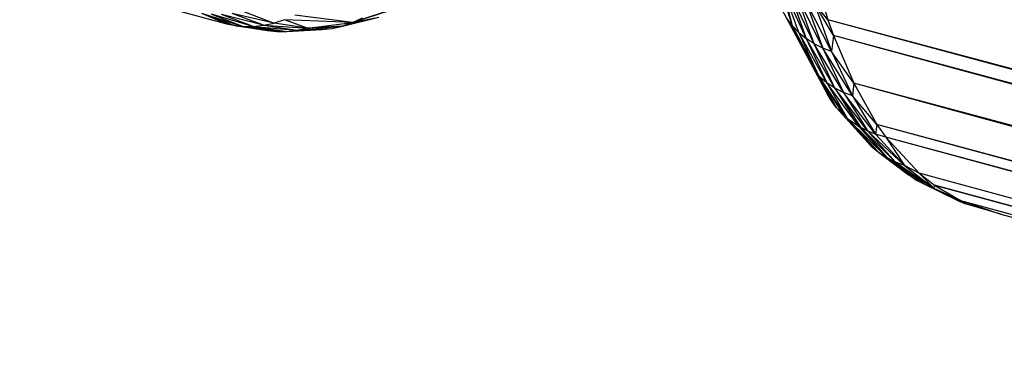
# Paper-space layout '_Trimétrica' of a CAD drawing. Header units: millimetres. Extents: x -426 to 1062, y -989 to 76.
# Tile 18 of 31: x 638.21 to 664.28, y -215.72 to -206.54. Entities that reach past the tile are written whole.
import ezdxf

# ---------------------------------------------------------------- set-up
doc = ezdxf.new("R2010")
doc.units = ezdxf.units.MM

psp = doc.layouts.new('_Trimétrica')

# ---------------------------------------------------------------- linework, layer by layer
at = {"color": 7, "linetype": 'Continuous', "lineweight": 25}
for p, q in [((365.041, -130.276), (643.682, -206.648)), ((365.844, -130.591), (643.682, -206.648)), ((657.809, -204.05), (658.661, -206.692)), ((657.817, -204.059), (658.661, -206.692)), ((659.073, -204.769), (659.605, -206.538)), ((658.381, -205.598), (658.661, -206.692)), ((659.033, -207.036), (658.381, -205.598)), ((658.836, -206.875), (658.381, -205.598)), ((659.246, -207.174), (658.574, -205.753)), ((658.574, -205.753), (659.033, -207.036)), ((659.472, -207.289), (658.785, -205.888)), ((659.246, -207.174), (658.785, -205.888)), ((648.996, -205.959), (647.022, -206.616)), ((647.022, -206.616), (648.982, -205.965)), ((659.707, -207.381), (659.009, -206)), ((659.009, -206), (659.472, -207.289)), ((659.605, -206.538), (659.242, -206.091)), ((659.755, -206.959), (659.242, -206.091)), ((659.242, -206.091), (659.707, -207.381)), ((643.027, -206.366), (644.124, -206.714)), ((643.027, -206.366), (643.867, -206.686)), ((643.027, -206.366), (643.682, -206.648)), ((644.391, -206.715), (643.285, -206.394)), ((643.285, -206.394), (644.124, -206.714)), ((644.666, -206.687), (643.554, -206.396)), ((644.391, -206.715), (643.554, -206.396)), ((644.945, -206.628), (643.832, -206.37)), ((644.666, -206.687), (643.832, -206.37)), ((644.114, -206.313), (644.945, -206.628)), ((647.022, -206.616), (645.497, -206.415)), ((658.389, -206.269), (659.595, -208.511)), ((643.682, -206.648), (643.867, -206.686)), ((643.954, -206.706), (643.682, -206.648)), ((643.867, -206.686), (644.124, -206.714)), ((643.867, -206.686), (645.014, -206.848)), ((643.867, -206.686), (644.758, -206.82)), ((643.954, -206.706), (643.867, -206.686)), ((644.758, -206.82), (643.954, -206.706)), ((644.124, -206.714), (644.391, -206.715)), ((644.124, -206.714), (645.279, -206.848)), ((645.014, -206.848), (644.124, -206.714)), ((644.391, -206.715), (644.666, -206.687)), ((644.666, -206.687), (644.945, -206.628)), ((644.666, -206.687), (645.827, -206.76)), ((644.666, -206.687), (645.551, -206.819)), ((645.224, -206.537), (644.945, -206.628)), ((645.827, -206.76), (644.945, -206.628)), ((647.022, -206.616), (645.224, -206.537)), ((645.827, -206.76), (645.224, -206.537)), ((645.551, -206.819), (646.753, -206.708)), ((645.827, -206.76), (647.022, -206.616)), ((646.753, -206.708), (645.827, -206.76)), ((646.482, -206.768), (646.753, -206.708)), ((646.753, -206.708), (647.721, -206.472)), ((647.022, -206.616), (646.753, -206.708)), ((647.022, -206.616), (647.721, -206.472)), ((647.022, -206.616), (647.284, -206.492)), ((658.661, -206.692), (658.511, -206.489)), ((658.511, -206.489), (659.83, -208.863)), ((658.511, -206.489), (659.682, -208.661)), ((659.595, -208.511), (658.511, -206.489)), ((658.836, -206.875), (658.661, -206.692)), ((658.661, -206.692), (659.378, -208.044)), ((917.851, -276.486), (659.605, -206.538)), ((659.605, -206.538), (659.755, -206.959)), ((919.856, -276.292), (659.605, -206.538)), ((644.391, -206.715), (645.551, -206.819)), ((644.391, -206.715), (645.279, -206.848)), ((644.758, -206.82), (645.014, -206.848)), ((645.014, -206.848), (645.279, -206.848)), ((645.279, -206.848), (646.482, -206.768)), ((645.279, -206.848), (646.213, -206.797)), ((645.279, -206.848), (645.551, -206.819)), ((645.551, -206.819), (645.827, -206.76)), ((645.551, -206.819), (646.482, -206.768)), ((646.213, -206.797), (646.482, -206.768)), ((658.836, -206.875), (659.033, -207.036)), ((659.577, -208.21), (658.836, -206.875)), ((659.378, -208.044), (658.836, -206.875)), ((659.755, -206.959), (659.707, -207.381)), ((916.162, -276.65), (659.755, -206.959)), ((659.755, -206.959), (660.29, -208.221)), ((917.777, -276.494), (659.755, -206.959)), ((659.246, -207.174), (659.033, -207.036)), ((659.793, -208.351), (659.033, -207.036)), ((659.033, -207.036), (659.577, -208.21)), ((659.472, -207.289), (659.246, -207.174)), ((660.021, -208.467), (659.246, -207.174)), ((659.793, -208.351), (659.246, -207.174)), ((659.707, -207.381), (659.472, -207.289)), ((660.257, -208.558), (659.472, -207.289)), ((659.472, -207.289), (660.021, -208.467)), ((660.29, -208.221), (659.707, -207.381)), ((659.707, -207.381), (660.257, -208.558)), ((659.577, -208.21), (659.378, -208.044)), ((660.128, -209.159), (659.378, -208.044)), ((659.378, -208.044), (660.019, -209.064)), ((659.378, -208.044), (659.839, -208.873)), ((659.793, -208.351), (659.577, -208.21)), ((660.437, -209.372), (659.577, -208.21)), ((659.577, -208.21), (660.128, -209.159)), ((660.29, -208.221), (660.257, -208.558)), ((911.776, -277.076), (660.29, -208.221)), ((660.29, -208.221), (660.905, -209.309)), ((915.921, -276.674), (660.29, -208.221)), ((659.682, -208.661), (659.595, -208.511)), ((660.021, -208.467), (659.793, -208.351)), ((660.666, -209.488), (659.793, -208.351)), ((659.793, -208.351), (660.479, -209.396)), ((659.793, -208.351), (660.437, -209.372)), ((660.257, -208.558), (660.021, -208.467)), ((660.871, -209.569), (660.021, -208.467)), ((660.021, -208.467), (660.666, -209.488)), ((659.83, -208.863), (659.682, -208.661)), ((659.736, -208.688), (659.83, -208.863)), ((660.905, -209.309), (660.257, -208.558)), ((660.257, -208.558), (660.871, -209.569)), ((659.839, -208.873), (659.83, -208.863)), ((660.019, -209.064), (659.839, -208.873)), ((659.839, -208.873), (660.748, -209.879)), ((660.128, -209.159), (660.019, -209.064)), ((660.019, -209.064), (660.95, -210.048)), ((660.019, -209.064), (660.748, -209.879)), ((660.437, -209.372), (660.128, -209.159)), ((661.168, -210.191), (660.128, -209.159)), ((660.128, -209.159), (660.95, -210.048)), ((660.905, -209.309), (660.871, -209.569)), ((911.533, -277.099), (660.905, -209.309)), ((910.688, -277.181), (660.905, -209.309)), ((660.905, -209.309), (661.142, -209.646)), ((660.479, -209.396), (660.437, -209.372)), ((660.437, -209.372), (661.168, -210.191)), ((660.666, -209.488), (660.479, -209.396)), ((660.479, -209.396), (661.397, -210.308)), ((660.479, -209.396), (661.168, -210.191)), ((660.871, -209.569), (660.666, -209.488)), ((661.632, -210.399), (660.666, -209.488)), ((660.666, -209.488), (661.397, -210.308)), ((661.142, -209.646), (660.871, -209.569)), ((660.871, -209.569), (661.632, -210.399)), ((910.613, -277.188), (661.142, -209.646)), ((908.818, -277.362), (661.142, -209.646)), ((661.142, -209.646), (662.026, -210.606)), ((661.142, -209.646), (661.632, -210.399)), ((660.748, -209.879), (660.95, -210.048)), ((660.95, -210.048), (661.168, -210.191)), ((660.95, -210.048), (661.961, -210.795)), ((660.95, -210.048), (661.743, -210.649)), ((661.168, -210.191), (661.397, -210.308)), ((662.189, -210.914), (661.168, -210.191)), ((661.168, -210.191), (661.961, -210.795)), ((661.632, -210.399), (661.397, -210.308)), ((661.397, -210.308), (662.423, -211.007)), ((662.189, -210.914), (661.397, -210.308)), ((662.026, -210.606), (661.632, -210.399)), ((661.632, -210.399), (662.423, -211.007)), ((908.602, -277.383), (662.026, -210.606)), ((908.108, -277.431), (662.026, -210.606)), ((662.026, -210.606), (662.432, -210.924)), ((662.026, -210.606), (662.423, -211.007)), ((661.961, -210.795), (661.743, -210.649)), ((662.189, -210.914), (661.961, -210.795)), ((662.423, -211.007), (662.189, -210.914)), ((663.253, -211.413), (662.189, -210.914)), ((663.02, -211.317), (662.189, -210.914)), ((662.423, -211.007), (662.432, -210.924)), ((663.122, -211.328), (662.423, -211.007)), ((663.253, -211.413), (662.423, -211.007)), ((908.043, -277.438), (662.432, -210.924)), ((662.432, -210.924), (907.56, -277.485)), ((662.432, -210.924), (663.122, -211.328)), ((662.432, -210.924), (907.925, -277.449)), ((663.02, -211.317), (663.253, -211.413)), ((663.122, -211.328), (907.488, -277.491)), ((663.122, -211.328), (664.185, -211.689)), ((663.253, -211.413), (663.122, -211.328)), ((664.185, -211.689), (663.253, -211.413)), ((664.185, -211.689), (907.48, -277.492))]:
    psp.add_line(p, q, dxfattribs=at)

doc.saveas('drawing.dxf')
